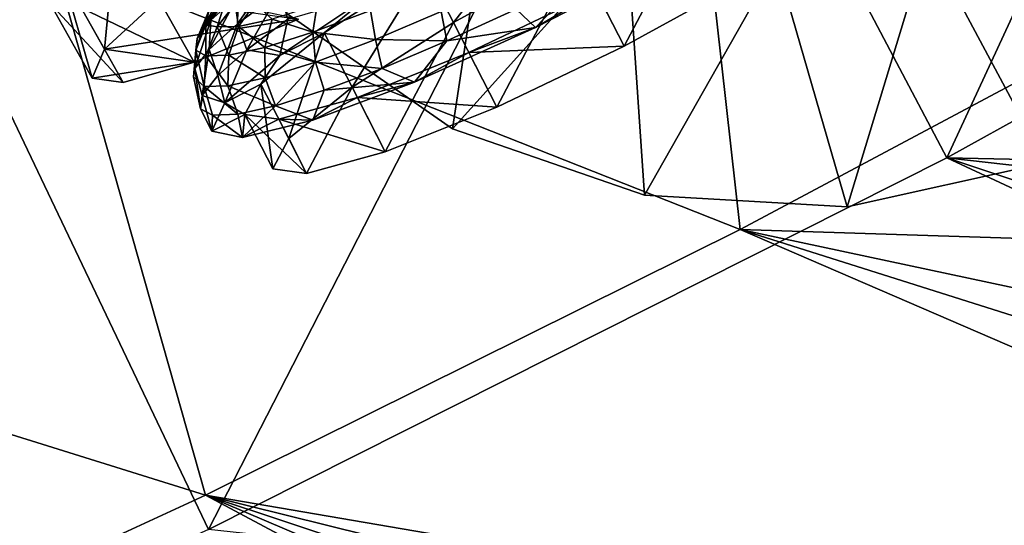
# Model space of a CAD drawing. Header units: metres. Extents: x 0 to 1501, y -1015 to 0.
# Tile 59 of 107: x 844 to 924, y -761 to -720. Entities that reach past the tile are written whole.
import ezdxf

# ---------------------------------------------------------------- set-up
doc = ezdxf.new("R2010")
doc.units = ezdxf.units.M

msp = doc.modelspace()

# ---------------------------------------------------------------- linework, layer by layer
at = {"layer": 'None'}
for points in [[(896.670044, -688.680969, -406), (953.535645, -657.19519, -406), (919.173218, -731.311707, -63)], [(953.535645, -657.19519, -406), (977.723938, -698.892883, -63), (919.173218, -731.311707, -63)], [(838.549561, -717.892029, -406), (896.670044, -688.680969, -406), (859.335266, -761.385986, -63)], [(896.670044, -688.680969, -406), (919.173218, -731.311707, -63), (859.335266, -761.385986, -63)], [(897.094727, -689.612, -377.175201), (846.746521, -715.082458, -377.175201), (902.407471, -737.109253, -60)], [(897.094727, -689.612, -377.175201), (902.407471, -737.109253, -60), (945.082764, -714.364563, -60)], [(919.173218, -731.311707, -63), (977.723938, -698.892883, -63), (1049.964355, -734.067444, -63)], [(844.690369, -710.823486, -389.61441), (843.999634, -709.397278, -391.779236), (793.642029, -734.464539, -389.61441)], [(844.690369, -710.823486, -389.61441), (793.642029, -734.464539, -389.61441), (794.202332, -735.731506, -387.314758)], [(845.294189, -712.070251, -387.314758), (844.690369, -710.823486, -389.61441), (794.202332, -735.731506, -387.314758)], [(845.294189, -712.070251, -387.314758), (794.202332, -735.731506, -387.314758), (794.67688, -736.804626, -384.897552)], [(845.805664, -713.126282, -384.897552), (845.294189, -712.070251, -387.314758), (794.67688, -736.804626, -384.897552)], [(845.805664, -713.126282, -384.897552), (794.67688, -736.804626, -384.897552), (795.062439, -737.676331, -382.385681)], [(846.22113, -713.984131, -382.385681), (845.805664, -713.126282, -384.897552), (795.062439, -737.676331, -382.385681)], [(846.22113, -713.984131, -382.385681), (795.062439, -737.676331, -382.385681), (795.355957, -738.340149, -379.803467)], [(846.537537, -714.637329, -379.803467), (846.22113, -713.984131, -382.385681), (795.355957, -738.340149, -379.803467)], [(846.537537, -714.637329, -379.803467), (795.355957, -738.340149, -379.803467), (795.546326, -738.793762, -377.175201)], [(846.746521, -715.082458, -377.175201), (846.537537, -714.637329, -379.803467), (795.546326, -738.793762, -377.175201)], [(1044.400269, -741.640869, -60), (945.082764, -714.364563, -60), (902.407471, -737.109253, -60)], [(846.746521, -715.082458, -377.175201), (795.546326, -738.793762, -377.175201), (859.092834, -758.611267, -60)], [(846.746521, -715.082458, -377.175201), (859.092834, -758.611267, -60), (902.407471, -737.109253, -60)], [(838.549561, -717.892029, -406), (859.335266, -761.385986, -63), (798.335693, -789.049133, -63)], [(919.173218, -731.311707, -63), (1021.486755, -778.882874, -63), (859.335266, -761.385986, -63)], [(1044.204346, -745.420532, -63), (1029.776001, -768.222229, -63), (919.173218, -731.311707, -63)], [(1029.776001, -768.222229, -63), (1021.486755, -778.882874, -63), (919.173218, -731.311707, -63)], [(1044.204346, -745.420532, -63), (919.173218, -731.311707, -63), (1049.964355, -734.067444, -63)], [(859.092834, -758.611267, -60), (1013.410522, -785.012451, -60), (902.407471, -737.109253, -60)], [(1013.410522, -785.012451, -60), (1022.190369, -774.941223, -60), (902.407471, -737.109253, -60)], [(902.407471, -737.109253, -60), (1022.190369, -774.941223, -60), (1030.303833, -764.325867, -60)], [(1030.303833, -764.325867, -60), (1044.400269, -741.640869, -60), (902.407471, -737.109253, -60)], [(795.546326, -738.793762, -377.175201), (815.174988, -778.852722, -60), (859.092834, -758.611267, -60)], [(815.174988, -778.852722, -60), (972.394226, -819.058228, -60), (859.092834, -758.611267, -60)], [(972.394226, -819.058228, -60), (983.450012, -811.55603, -60), (859.092834, -758.611267, -60)], [(859.092834, -758.611267, -60), (983.450012, -811.55603, -60), (994.000122, -803.357849, -60)], [(994.000122, -803.357849, -60), (1004.000793, -794.497742, -60), (859.092834, -758.611267, -60)], [(1004.000793, -794.497742, -60), (1013.410522, -785.012451, -60), (859.092834, -758.611267, -60)]]:
    msp.add_3dface(points, dxfattribs=at)
at = {"layer": 'None01'}
for points in [[(879.114685, -728.961182, -410), (882.337952, -707.503601, -410), (865.602356, -719.564026, -410)], [(879.114685, -728.961182, -430), (865.602356, -719.564026, -430), (882.337952, -707.503601, -430)], [(893.236206, -713.278503, -410), (882.337952, -707.503601, -410), (879.114685, -728.961182, -410)], [(879.114685, -728.961182, -430), (882.337952, -707.503601, -430), (893.236206, -713.278503, -430)], [(928.753601, -708.567078, -410), (917.602295, -713.836792, -410), (927.173523, -731.718201, -410)], [(927.173523, -731.718201, -430), (917.602295, -713.836792, -430), (928.753601, -708.567078, -430)], [(894.672058, -734.333191, -410), (893.236206, -713.278503, -410), (879.114685, -728.961182, -410)], [(894.672058, -734.333191, -430), (879.114685, -728.961182, -430), (893.236206, -713.278503, -430)], [(905.375671, -715.458618, -410), (893.236206, -713.278503, -410), (894.672058, -734.333191, -410)], [(894.672058, -734.333191, -430), (893.236206, -713.278503, -430), (905.375671, -715.458618, -430)], [(917.602295, -713.836792, -410), (905.375671, -715.458618, -410), (911.103821, -735.275879, -410)], [(911.103821, -735.275879, -430), (905.375671, -715.458618, -430), (917.602295, -713.836792, -430)], [(927.173523, -731.718201, -410), (917.602295, -713.836792, -410), (911.103821, -735.275879, -410)], [(927.173523, -731.718201, -430), (911.103821, -735.275879, -430), (917.602295, -713.836792, -430)], [(911.103821, -735.275879, -410), (905.375671, -715.458618, -410), (894.672058, -734.333191, -410)], [(911.103821, -735.275879, -430), (894.672058, -734.333191, -430), (905.375671, -715.458618, -430)], [(865.602356, -719.564026, -430), (879.114685, -728.961182, -430), (865.602356, -719.564026, -410)], [(879.114685, -728.961182, -430), (879.114685, -728.961182, -410), (865.602356, -719.564026, -410)], [(879.114685, -728.961182, -430), (894.672058, -734.333191, -430), (879.114685, -728.961182, -410)], [(894.672058, -734.333191, -430), (894.672058, -734.333191, -410), (879.114685, -728.961182, -410)], [(911.103821, -735.275879, -430), (927.173523, -731.718201, -430), (911.103821, -735.275879, -410)], [(927.173523, -731.718201, -430), (927.173523, -731.718201, -410), (911.103821, -735.275879, -410)], [(894.672058, -734.333191, -430), (911.103821, -735.275879, -430), (894.672058, -734.333191, -410)], [(911.103821, -735.275879, -430), (911.103821, -735.275879, -410), (894.672058, -734.333191, -410)]]:
    msp.add_3dface(points, dxfattribs=at)
at = {"layer": 'None01234'}
for points in [[(850.900452, -722.514771, -334.528534), (847.489746, -716.461731, -333.675446), (851.879578, -712.389343, -345.019745)], [(855.290283, -718.442383, -345.872833), (850.900452, -722.514771, -334.528534), (851.879578, -712.389343, -345.019745)], [(849.910217, -724.845032, -321.953278), (846.499451, -718.791992, -321.100189), (847.489746, -716.461731, -333.675446)], [(850.900452, -722.514771, -334.528534), (849.910217, -724.845032, -321.953278), (847.489746, -716.461731, -333.675446)], [(854.763123, -717.506775, -297.180603), (849.005676, -719.1521, -308.524933), (858.173828, -723.559814, -298.033691)], [(854.763123, -717.506775, -297.180603), (858.173828, -723.559814, -298.033691), (866.618835, -720.070129, -289.030823)], [(849.005676, -719.1521, -308.524933), (846.499451, -718.791992, -321.100189), (852.416443, -725.205139, -309.378021)], [(846.499451, -718.791992, -321.100189), (849.910217, -724.845032, -321.953278), (852.416443, -725.205139, -309.378021)], [(855.290283, -718.442383, -345.872833), (866.618835, -720.070129, -289.030823), (850.900452, -722.514771, -334.528534)], [(849.005676, -719.1521, -308.524933), (852.416443, -725.205139, -309.378021), (858.173828, -723.559814, -298.033691)], [(866.618835, -720.070129, -289.030823), (858.173828, -723.559814, -298.033691), (850.900452, -722.514771, -334.528534)], [(850.900452, -722.514771, -334.528534), (858.173828, -723.559814, -298.033691), (849.910217, -724.845032, -321.953278)], [(858.173828, -723.559814, -298.033691), (852.416443, -725.205139, -309.378021), (849.910217, -724.845032, -321.953278)]]:
    msp.add_3dface(points, dxfattribs=at)
at = {"layer": 'None012348'}
for points in [[(889.209167, -714.849487, -279.72464), (899.522461, -709.910645, -277.473114), (893.006165, -722.245789, -220.567337)], [(893.006165, -722.245789, -220.567337), (899.522461, -709.910645, -277.473114), (903.030457, -716.743958, -222.818878)], [(876.923584, -715.946533, -276.777252), (886.947876, -710.444702, -279.028778), (879.184875, -720.351318, -277.473114)], [(886.947876, -710.444702, -279.028778), (889.209167, -714.849487, -279.72464), (879.184875, -720.351318, -277.473114)], [(879.184875, -720.351318, -277.473114), (889.209167, -714.849487, -279.72464), (882.692871, -727.184631, -222.818878)], [(882.692871, -727.184631, -222.818878), (889.209167, -714.849487, -279.72464), (893.006165, -722.245789, -220.567337)], [(861.729309, -718.159912, -265.349762), (864.997803, -715.706177, -270.260529), (861.688416, -720.453247, -266.349365)], [(864.997803, -715.706177, -270.260529), (865.093384, -717.897095, -271.465149), (861.688416, -720.453247, -266.349365)], [(895.981506, -715.543884, -217.395157), (885.826172, -720.757324, -217.395157), (890.744873, -717.841003, -219.87146)], [(885.826172, -720.757324, -217.395157), (895.981506, -715.543884, -217.395157), (890.007202, -716.404053, -216.614975)], [(860.39209, -718.002991, -258.931091), (862.464539, -716.123108, -264.096344), (859.522156, -720.162048, -259.848755)], [(862.464539, -716.123108, -264.096344), (861.729309, -718.159912, -265.349762), (859.522156, -720.162048, -259.848755)], [(868.714417, -721.173767, -270.365387), (872.416443, -718.124207, -277.638794), (876.923584, -715.946533, -276.777252)], [(868.714417, -721.173767, -270.365387), (876.923584, -715.946533, -276.777252), (870.975708, -725.578552, -271.061249)], [(876.923584, -715.946533, -276.777252), (879.184875, -720.351318, -277.473114), (870.975708, -725.578552, -271.061249)], [(885.826172, -720.757324, -217.395157), (890.007202, -716.404053, -216.614975), (884.26239, -719.254456, -217.240402)], [(893.006165, -722.245789, -220.567337), (903.030457, -716.743958, -222.818878), (890.744873, -717.841003, -219.87146)], [(859.522156, -720.162048, -259.848755), (858.412537, -721.634766, -254.132278), (860.39209, -718.002991, -258.931091)], [(858.412537, -721.634766, -254.132278), (859.350159, -719.385864, -253.563477), (860.39209, -718.002991, -258.931091)], [(859.350159, -719.385864, -253.563477), (859.106323, -720.518738, -248.338425), (860.86615, -717.620972, -253.03746)], [(859.106323, -720.518738, -248.338425), (860.777649, -718.432983, -248.184921), (860.86615, -717.620972, -253.03746)], [(861.688416, -720.453247, -266.349365), (865.093384, -717.897095, -271.465149), (862.444153, -722.555115, -267.247955)], [(865.093384, -717.897095, -271.465149), (865.764099, -720.071533, -272.180389), (862.444153, -722.555115, -267.247955)], [(865.103394, -723.026428, -270.372528), (872.416443, -718.124207, -277.638794), (868.714417, -721.173767, -270.365387)], [(865.103394, -723.026428, -270.372528), (865.764099, -720.071533, -272.180389), (872.416443, -718.124207, -277.638794)], [(890.744873, -717.841003, -219.87146), (885.826172, -720.757324, -217.395157), (880.43158, -722.779846, -222.123001)], [(893.006165, -722.245789, -220.567337), (890.744873, -717.841003, -219.87146), (880.43158, -722.779846, -222.123001)], [(860.777649, -718.432983, -248.184921), (859.106323, -720.518738, -248.338425), (860.023743, -720.697998, -243.06868)], [(859.522156, -720.162048, -259.848755), (861.729309, -718.159912, -265.349762), (859.38916, -722.53894, -260.618713)], [(861.729309, -718.159912, -265.349762), (861.688416, -720.453247, -266.349365), (859.38916, -722.53894, -260.618713)], [(861.489075, -718.834351, -243.332367), (860.777649, -718.432983, -248.184921), (860.023743, -720.697998, -243.06868)], [(861.489075, -718.834351, -243.332367), (860.023743, -720.697998, -243.06868), (861.754761, -720.657349, -237.70108)], [(863.089783, -718.796753, -238.368652), (861.489075, -718.834351, -243.332367), (861.754761, -720.657349, -237.70108)], [(863.089783, -718.796753, -238.368652), (861.754761, -720.657349, -237.70108), (864.490234, -720.069031, -232.535812)], [(867.785583, -721.136597, -226.827072), (868.151184, -718.918091, -227.924744), (864.490234, -720.069031, -232.535812)], [(867.785583, -721.136597, -226.827072), (872.453308, -719.370544, -222.837921), (868.151184, -718.918091, -227.924744)], [(858.412537, -721.634766, -254.132278), (858.310608, -722.569946, -248.543808), (859.350159, -719.385864, -253.563477)], [(858.310608, -722.569946, -248.543808), (859.106323, -720.518738, -248.338425), (859.350159, -719.385864, -253.563477)], [(872.860107, -721.714417, -222.062698), (872.453308, -719.370544, -222.837921), (867.785583, -721.136597, -226.827072)], [(872.453308, -719.370544, -222.837921), (872.860107, -721.714417, -222.062698), (878.198914, -719.442688, -219.093857)], [(872.860107, -721.714417, -222.062698), (878.658081, -721.838928, -219.092667), (878.198914, -719.442688, -219.093857)], [(878.658081, -721.838928, -219.092667), (884.26239, -719.254456, -217.240402), (878.198914, -719.442688, -219.093857)], [(878.658081, -721.838928, -219.092667), (885.826172, -720.757324, -217.395157), (884.26239, -719.254456, -217.240402)], [(859.38916, -722.53894, -260.618713), (858.233154, -724.073181, -254.663544), (859.522156, -720.162048, -259.848755)], [(858.233154, -724.073181, -254.663544), (858.412537, -721.634766, -254.132278), (859.522156, -720.162048, -259.848755)], [(859.106323, -720.518738, -248.338425), (858.310608, -722.569946, -248.543808), (859.129883, -723.032166, -242.955338)], [(860.023743, -720.697998, -243.06868), (859.106323, -720.518738, -248.338425), (859.129883, -723.032166, -242.955338)], [(859.38916, -722.53894, -260.618713), (861.688416, -720.453247, -266.349365), (860.103149, -724.645935, -261.620575)], [(861.688416, -720.453247, -266.349365), (862.444153, -722.555115, -267.247955), (860.103149, -724.645935, -261.620575)], [(864.490234, -720.069031, -232.535812), (861.754761, -720.657349, -237.70108), (863.886658, -722.362366, -231.737839)], [(862.444153, -722.555115, -267.247955), (865.764099, -720.071533, -272.180389), (865.103394, -723.026428, -270.372528)], [(863.886658, -722.362366, -231.737839), (867.785583, -721.136597, -226.827072), (864.490234, -720.069031, -232.535812)], [(870.975708, -725.578552, -271.061249), (879.184875, -720.351318, -277.473114), (873.660583, -730.808533, -229.230713)], [(873.660583, -730.808533, -229.230713), (879.184875, -720.351318, -277.473114), (882.692871, -727.184631, -222.818878)], [(860.023743, -720.697998, -243.06868), (859.129883, -723.032166, -242.955338), (860.973389, -722.988892, -237.238846)], [(861.754761, -720.657349, -237.70108), (860.023743, -720.697998, -243.06868), (860.973389, -722.988892, -237.238846)], [(861.754761, -720.657349, -237.70108), (860.973389, -722.988892, -237.238846), (863.886658, -722.362366, -231.737839)], [(863.57019, -725.330566, -260.769379), (865.103394, -723.026428, -270.372528), (868.714417, -721.173767, -270.365387)], [(863.57019, -725.330566, -260.769379), (868.714417, -721.173767, -270.365387), (865.831482, -729.735413, -261.46524)], [(867.997559, -723.554199, -226.218384), (867.785583, -721.136597, -226.827072), (863.886658, -722.362366, -231.737839)], [(868.714417, -721.173767, -270.365387), (870.975708, -725.578552, -271.061249), (865.831482, -729.735413, -261.46524)], [(867.997559, -723.554199, -226.218384), (872.860107, -721.714417, -222.062698), (867.785583, -721.136597, -226.827072)], [(885.826172, -720.757324, -217.395157), (876.035034, -725.172974, -221.261459), (880.43158, -722.779846, -222.123001)], [(876.035034, -725.172974, -221.261459), (885.826172, -720.757324, -217.395157), (878.658081, -721.838928, -219.092667)], [(858.233154, -724.073181, -254.663544), (858.107849, -724.754944, -248.80397), (858.412537, -721.634766, -254.132278)], [(858.107849, -724.754944, -248.80397), (858.310608, -722.569946, -248.543808), (858.412537, -721.634766, -254.132278)], [(867.997559, -723.554199, -226.218384), (873.409546, -724.058167, -222.100555), (872.860107, -721.714417, -222.062698)], [(873.409546, -724.058167, -222.100555), (878.658081, -721.838928, -219.092667), (872.860107, -721.714417, -222.062698)], [(873.409546, -724.058167, -222.100555), (876.035034, -725.172974, -221.261459), (878.658081, -721.838928, -219.092667)], [(858.310608, -722.569946, -248.543808), (858.107849, -724.754944, -248.80397), (858.98053, -725.528931, -243.019989)], [(858.831055, -726.26355, -255.514526), (858.233154, -724.073181, -254.663544), (859.38916, -722.53894, -260.618713)], [(859.129883, -723.032166, -242.955338), (858.310608, -722.569946, -248.543808), (858.98053, -725.528931, -243.019989)], [(860.103149, -724.645935, -261.620575), (858.831055, -726.26355, -255.514526), (859.38916, -722.53894, -260.618713)], [(860.103149, -724.645935, -261.620575), (862.444153, -722.555115, -267.247955), (860.654053, -726.857117, -260.582703)], [(860.654053, -726.857117, -260.582703), (862.444153, -722.555115, -267.247955), (865.103394, -723.026428, -270.372528)], [(863.886658, -722.362366, -231.737839), (860.973389, -722.988892, -237.238846), (863.935852, -724.831116, -231.334183)], [(863.935852, -724.831116, -231.334183), (867.997559, -723.554199, -226.218384), (863.886658, -722.362366, -231.737839)], [(880.43158, -722.779846, -222.123001), (876.035034, -725.172974, -221.261459), (871.399353, -726.403748, -228.534851)], [(882.692871, -727.184631, -222.818878), (880.43158, -722.779846, -222.123001), (871.399353, -726.403748, -228.534851)], [(882.692871, -727.184631, -222.818878), (893.006165, -722.245789, -220.567337), (880.43158, -722.779846, -222.123001)], [(859.129883, -723.032166, -242.955338), (858.98053, -725.528931, -243.019989), (860.90094, -725.483826, -237.064835)], [(860.973389, -722.988892, -237.238846), (859.129883, -723.032166, -242.955338), (860.90094, -725.483826, -237.064835)], [(860.654053, -726.857117, -260.582703), (865.103394, -723.026428, -270.372528), (863.57019, -725.330566, -260.769379)], [(860.973389, -722.988892, -237.238846), (860.90094, -725.483826, -237.064835), (863.935852, -724.831116, -231.334183)], [(864.765503, -727.077026, -231.080933), (867.997559, -723.554199, -226.218384), (863.935852, -724.831116, -231.334183)], [(864.765503, -727.077026, -231.080933), (868.718628, -725.826843, -226.148499), (867.997559, -723.554199, -226.218384)], [(868.718628, -725.826843, -226.148499), (873.409546, -724.058167, -222.100555), (867.997559, -723.554199, -226.218384)], [(858.676819, -727.345947, -249.164444), (858.107849, -724.754944, -248.80397), (858.233154, -724.073181, -254.663544)], [(858.831055, -726.26355, -255.514526), (858.676819, -727.345947, -249.164444), (858.233154, -724.073181, -254.663544)], [(876.035034, -725.172974, -221.261459), (873.409546, -724.058167, -222.100555), (868.718628, -725.826843, -226.148499)], [(858.98053, -725.528931, -243.019989), (858.107849, -724.754944, -248.80397), (858.676819, -727.345947, -249.164444)], [(858.831055, -726.26355, -255.514526), (860.103149, -724.645935, -261.620575), (860.654053, -726.857117, -260.582703)], [(860.90094, -725.483826, -237.064835), (864.765503, -727.077026, -231.080933), (863.935852, -724.831116, -231.334183)], [(876.035034, -725.172974, -221.261459), (867.789185, -728.258179, -228.52774), (871.399353, -726.403748, -228.534851)], [(867.789185, -728.258179, -228.52774), (876.035034, -725.172974, -221.261459), (868.718628, -725.826843, -226.148499)], [(858.676819, -727.345947, -249.164444), (859.64624, -727.85144, -242.814362), (858.98053, -725.528931, -243.019989)], [(858.98053, -725.528931, -243.019989), (861.702148, -727.76062, -236.708298), (860.90094, -725.483826, -237.064835)], [(859.64624, -727.85144, -242.814362), (861.702148, -727.76062, -236.708298), (858.98053, -725.528931, -243.019989)], [(862.273987, -727.78418, -249.450119), (860.654053, -726.857117, -260.582703), (863.57019, -725.330566, -260.769379)], [(861.702148, -727.76062, -236.708298), (864.765503, -727.077026, -231.080933), (860.90094, -725.483826, -237.064835)], [(862.273987, -727.78418, -249.450119), (863.57019, -725.330566, -260.769379), (864.535278, -732.189026, -250.145996)], [(863.57019, -725.330566, -260.769379), (865.831482, -729.735413, -261.46524), (864.535278, -732.189026, -250.145996)], [(867.789185, -728.258179, -228.52774), (868.718628, -725.826843, -226.148499), (864.765503, -727.077026, -231.080933)], [(865.831482, -729.735413, -261.46524), (870.975708, -725.578552, -271.061249), (867.284546, -732.565857, -238.826721)], [(867.284546, -732.565857, -238.826721), (870.975708, -725.578552, -271.061249), (873.660583, -730.808533, -229.230713)], [(858.676819, -727.345947, -249.164444), (858.831055, -726.26355, -255.514526), (859.605164, -729.154297, -249.450119)], [(858.831055, -726.26355, -255.514526), (860.654053, -726.857117, -260.582703), (859.605164, -729.154297, -249.450119)], [(859.605164, -729.154297, -249.450119), (860.654053, -726.857117, -260.582703), (862.273987, -727.78418, -249.450119)], [(871.399353, -726.403748, -228.534851), (867.789185, -728.258179, -228.52774), (865.023254, -728.161011, -238.130859)], [(873.660583, -730.808533, -229.230713), (871.399353, -726.403748, -228.534851), (865.023254, -728.161011, -238.130859)], [(873.660583, -730.808533, -229.230713), (882.692871, -727.184631, -222.818878), (871.399353, -726.403748, -228.534851)], [(858.676819, -727.345947, -249.164444), (859.605164, -729.154297, -249.450119), (859.64624, -727.85144, -242.814362)], [(862.08313, -729.640869, -238.317551), (864.765503, -727.077026, -231.080933), (861.702148, -727.76062, -236.708298)], [(862.08313, -729.640869, -238.317551), (867.789185, -728.258179, -228.52774), (864.765503, -727.077026, -231.080933)], [(862.08313, -729.640869, -238.317551), (859.605164, -729.154297, -249.450119), (862.273987, -727.78418, -249.450119)], [(859.605164, -729.154297, -249.450119), (862.08313, -729.640869, -238.317551), (859.64624, -727.85144, -242.814362)], [(859.64624, -727.85144, -242.814362), (862.08313, -729.640869, -238.317551), (861.702148, -727.76062, -236.708298)], [(865.023254, -728.161011, -238.130859), (862.08313, -729.640869, -238.317551), (862.273987, -727.78418, -249.450119)], [(867.789185, -728.258179, -228.52774), (862.08313, -729.640869, -238.317551), (865.023254, -728.161011, -238.130859)], [(864.535278, -732.189026, -250.145996), (867.284546, -732.565857, -238.826721), (862.273987, -727.78418, -249.450119)], [(867.284546, -732.565857, -238.826721), (865.023254, -728.161011, -238.130859), (862.273987, -727.78418, -249.450119)], [(867.284546, -732.565857, -238.826721), (873.660583, -730.808533, -229.230713), (865.023254, -728.161011, -238.130859)], [(864.535278, -732.189026, -250.145996), (865.831482, -729.735413, -261.46524), (867.284546, -732.565857, -238.826721)]]:
    msp.add_3dface(points, dxfattribs=at)

doc.saveas('drawing.dxf')
